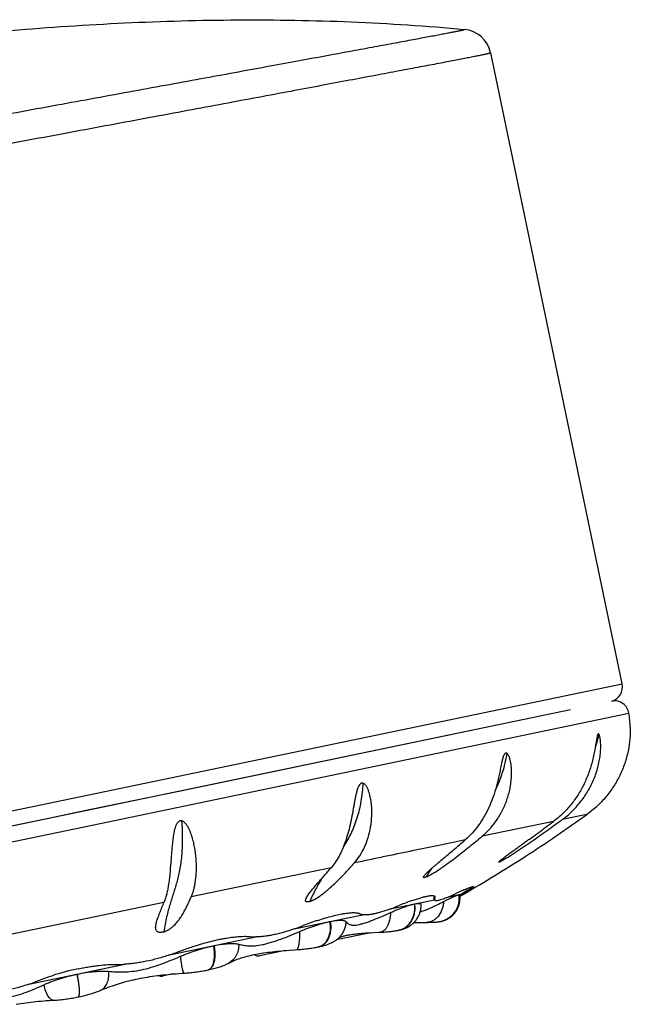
# Model space of a CAD drawing. Header units: millimetres. Extents: x -139 to 522, y -59 to 433.
# Tile 40 of 40: x 502 to 522, y 361 to 394. Entities that reach past the tile are written whole.
import ezdxf

# ---------------------------------------------------------------- set-up
doc = ezdxf.new("R2010")
doc.units = ezdxf.units.MM
doc.header["$LTSCALE"] = 23.1
doc.layers.get('0').update_dxf_attribs({"linetype": 'CONTINUOUS'})

msp = doc.modelspace()

# ---------------------------------------------------------------- linework, layer by layer
at = {"color": 7, "linetype": 'CONTINUOUS'}
for p, q in [((522.141, 371.66), (517.7, 392.977)), ((520.399, 370.786), (479.096, 362.18)), ((504.245, 366.889), (522.37, 370.665)), ((520.399, 370.786), (507.164, 368.025)), ((522.413, 370.195), (522.413, 370.177)), ((507.164, 368.025), (504.202, 367.408)), ((504.202, 367.408), (502.823, 367.121)), ((502.823, 367.121), (501.191, 366.781)), ((478.718, 361.569), (504.245, 366.889)), ((518.854, 365.817), (518.865, 365.825)), ((516.902, 364.672), (516.722, 364.557)), ((516.917, 364.646), (516.805, 364.574)), ((514.313, 364.055), (515.8, 364.365)), ((515.789, 364.382), (515.799, 364.364)), ((516.292, 364.467), (516.632, 364.538)), ((516.622, 364.535), (516.633, 364.538)), ((516.633, 364.538), (516.805, 364.574)), ((516.633, 364.538), (516.641, 364.539)), ((516.663, 364.48), (516.692, 364.498)), ((516.692, 364.498), (516.703, 364.505)), ((516.703, 364.505), (516.805, 364.574)), ((511.06, 363.377), (513.377, 363.86)), ((512.275, 363.63), (512.279, 363.631)), ((512.281, 363.631), (512.284, 363.632)), ((515.098, 363.583), (515.112, 363.598)), ((515.112, 363.598), (515.112, 363.598)), ((515.112, 363.598), (515.145, 363.598)), ((515.145, 363.598), (515.218, 363.599)), ((515.181, 363.599), (515.258, 363.6)), ((515.258, 363.6), (515.346, 363.6)), ((515.345, 363.6), (515.538, 363.6)), ((515.555, 363.601), (515.538, 363.601)), ((515.554, 363.601), (515.599, 363.601)), ((515.596, 363.601), (515.639, 363.602)), ((515.636, 363.602), (515.677, 363.602)), ((515.672, 363.602), (515.705, 363.603)), ((515.694, 363.603), (515.727, 363.604)), ((515.721, 363.604), (515.75, 363.605)), ((515.743, 363.604), (515.771, 363.606)), ((515.764, 363.605), (515.79, 363.607)), ((515.785, 363.606), (515.811, 363.608)), ((515.803, 363.607), (515.826, 363.609)), ((515.823, 363.608), (515.837, 363.609)), ((515.835, 363.609), (515.848, 363.61)), ((515.846, 363.61), (515.859, 363.611)), ((515.857, 363.611), (515.869, 363.612)), ((515.868, 363.612), (515.88, 363.613)), ((515.879, 363.613), (515.89, 363.614)), ((515.889, 363.614), (515.9, 363.615)), ((515.9, 363.615), (515.91, 363.616)), ((515.91, 363.616), (515.921, 363.617)), ((515.92, 363.617), (515.931, 363.618)), ((515.93, 363.618), (515.941, 363.619)), ((515.94, 363.619), (515.952, 363.621)), ((515.95, 363.621), (515.962, 363.622)), ((515.96, 363.622), (515.973, 363.624)), ((515.971, 363.624), (515.983, 363.626)), ((515.983, 363.626), (515.994, 363.628)), ((516.002, 363.629), (516.015, 363.632)), ((516.012, 363.631), (516.018, 363.633)), ((516.015, 363.632), (516.026, 363.634)), ((516.024, 363.634), (516.037, 363.637)), ((516.035, 363.636), (516.048, 363.64)), ((516.047, 363.639), (516.06, 363.643)), ((516.059, 363.642), (516.073, 363.646)), ((516.072, 363.646), (516.087, 363.65)), ((516.085, 363.649), (516.1, 363.654)), ((516.099, 363.654), (516.115, 363.659)), ((516.113, 363.658), (516.129, 363.664)), ((516.128, 363.663), (516.144, 363.669)), ((516.143, 363.669), (516.158, 363.675)), ((516.144, 363.669), (516.16, 363.675)), ((516.158, 363.675), (516.175, 363.682)), ((516.174, 363.681), (516.191, 363.689)), ((516.189, 363.688), (516.207, 363.696)), ((516.207, 363.696), (516.224, 363.705)), ((516.238, 363.712), (516.257, 363.722)), ((516.255, 363.721), (516.274, 363.732)), ((516.272, 363.731), (516.291, 363.742)), ((516.289, 363.741), (516.307, 363.753)), ((516.305, 363.752), (516.324, 363.765)), ((516.322, 363.763), (516.341, 363.777)), ((516.339, 363.775), (516.358, 363.79)), ((516.355, 363.788), (516.374, 363.803)), ((516.372, 363.801), (516.391, 363.817)), ((516.389, 363.815), (516.407, 363.832)), ((516.405, 363.83), (516.424, 363.847)), ((516.421, 363.845), (516.44, 363.864)), ((516.437, 363.861), (516.455, 363.88)), ((516.453, 363.878), (516.471, 363.898)), ((513.973, 363.268), (514.006, 363.27)), ((514.049, 363.272), (514.092, 363.274)), ((514.091, 363.274), (514.134, 363.277)), ((514.133, 363.277), (514.176, 363.281)), ((514.175, 363.28), (514.217, 363.284)), ((514.216, 363.284), (514.258, 363.288)), ((514.257, 363.288), (514.298, 363.292)), ((514.297, 363.292), (514.337, 363.296)), ((514.337, 363.296), (514.376, 363.301)), ((514.375, 363.301), (514.415, 363.306)), ((514.414, 363.306), (514.452, 363.311)), ((514.451, 363.311), (514.489, 363.317)), ((514.488, 363.317), (514.526, 363.323)), ((514.525, 363.323), (514.562, 363.33)), ((514.561, 363.329), (514.589, 363.335)), ((514.599, 363.337), (514.587, 363.334)), ((514.599, 363.337), (514.624, 363.343)), ((514.618, 363.341), (514.644, 363.347)), ((514.637, 363.346), (514.663, 363.352)), ((514.94, 363.463), (514.961, 363.476)), ((514.959, 363.475), (514.98, 363.489)), ((514.979, 363.488), (514.999, 363.502)), ((515.038, 363.531), (515.06, 363.549)), ((515.058, 363.548), (515.08, 363.567)), ((515.078, 363.565), (515.1, 363.586)), ((506.853, 362.5), (509.773, 363.109)), ((512.456, 362.987), (512.478, 363.003)), ((512.478, 363.003), (512.501, 363.02)), ((513.657, 363.252), (512.485, 363.008)), ((512.632, 363.143), (512.633, 363.144)), ((513.521, 363.224), (513.523, 363.224)), ((513.612, 363.249), (513.756, 363.257)), ((508.347, 362.811), (508.351, 362.812)), ((510.771, 362.651), (509.893, 362.468)), ((510.804, 362.653), (510.892, 362.66)), ((510.891, 362.66), (511.038, 362.67)), ((510.981, 362.666), (511.186, 362.68)), ((511.882, 362.771), (511.879, 362.77)), ((511.879, 362.77), (511.879, 362.77)), ((511.91, 362.777), (511.882, 362.771)), ((502.103, 361.511), (505.34, 362.185)), ((508.852, 362.223), (508.851, 362.223)), ((503.729, 361.849), (503.733, 361.85)), ((505.874, 361.711), (505.953, 361.726)), ((505.953, 361.726), (506.033, 361.74)), ((506.032, 361.74), (506.113, 361.754)), ((506.962, 361.857), (506.622, 361.786)), ((506.981, 361.859), (507.076, 361.866)), ((507.075, 361.866), (507.171, 361.873)), ((504.385, 361.25), (504.436, 361.269)), ((504.435, 361.268), (504.485, 361.288)), ((504.484, 361.287), (504.524, 361.304)), ((502.343, 360.925), (502.429, 360.934)), ((502.429, 360.934), (502.517, 360.942)), ((502.516, 360.942), (502.605, 360.949)), ((502.604, 360.949), (502.694, 360.955)), ((502.693, 360.955), (502.784, 360.961)), ((502.951, 360.971), (502.996, 360.973)), ((502.996, 360.973), (503.051, 360.977)), ((503.05, 360.977), (503.106, 360.981)), ((503.105, 360.981), (503.16, 360.986)), ((503.159, 360.986), (503.214, 360.992)), ((503.213, 360.992), (503.267, 360.998)), ((503.266, 360.998), (503.32, 361.004)), ((503.319, 361.004), (503.372, 361.011)), ((503.371, 361.011), (503.424, 361.019)), ((503.423, 361.019), (503.475, 361.027)), ((503.474, 361.027), (503.526, 361.035)), ((503.525, 361.035), (503.577, 361.044)), ((503.576, 361.043), (503.628, 361.053)), ((503.627, 361.053), (503.678, 361.062)), ((503.677, 361.062), (503.729, 361.072)), ((503.728, 361.072), (503.765, 361.08)), ((503.803, 361.088), (503.765, 361.08)), ((503.797, 361.086), (503.85, 361.098)), ((503.844, 361.097), (503.898, 361.109)), ((503.892, 361.107), (503.946, 361.12)), ((503.94, 361.119), (503.994, 361.132)), ((503.989, 361.131), (504.042, 361.145)), ((504.038, 361.143), (504.091, 361.158)), ((504.087, 361.157), (504.141, 361.171)), ((504.137, 361.17), (504.19, 361.186)), ((504.186, 361.185), (504.239, 361.201)), ((504.236, 361.2), (504.289, 361.217)), ((504.286, 361.216), (504.338, 361.233)), ((504.336, 361.232), (504.387, 361.25))]:
    msp.add_line(p, q, dxfattribs=at)
at = {"color": 9, "linetype": 'CONTINUOUS'}
for p, q in [((478.088, 362.48), (522.141, 371.66)), ((519.818, 367.008), (517.413, 366.507)), ((520.948, 367.243), (520.119, 367.071)), ((512.31, 365.443), (507.59, 364.46)), ((516.917, 364.646), (516.902, 364.672)), ((506.665, 364.267), (504.076, 363.728)), ((515.796, 364.442), (515.81, 364.416)), ((504.076, 363.728), (501.433, 363.177)), ((516.021, 363.633), (516.022, 363.634)), ((514.584, 363.334), (514.585, 363.334)), ((514.585, 363.334), (514.587, 363.334)), ((514.587, 363.334), (514.588, 363.335)), ((514.591, 363.335), (514.592, 363.336))]:
    msp.add_line(p, q, dxfattribs=at)
at = {"color": 7, "linetype": 'CONTINUOUS'}
for points in [[(516.469, 363.895), (516.484, 363.913), (516.499, 363.932), (516.513, 363.952), (516.528, 363.972), (516.542, 363.993), (516.555, 364.015), (516.568, 364.038), (516.58, 364.061), (516.592, 364.086), (516.603, 364.111), (516.613, 364.137), (516.623, 364.164), (516.632, 364.191), (516.64, 364.219), (516.646, 364.248), (516.652, 364.277), (516.657, 364.307), (516.661, 364.338), (516.664, 364.369), (516.665, 364.4), (516.665, 364.432), (516.664, 364.464), (516.662, 364.499)], [(516.471, 363.898), (516.486, 363.916), (516.501, 363.935), (516.516, 363.955), (516.53, 363.976), (516.544, 363.997), (516.557, 364.019), (516.57, 364.042), (516.582, 364.066), (516.594, 364.091), (516.605, 364.116), (516.615, 364.142), (516.625, 364.169), (516.634, 364.197), (516.641, 364.226), (516.648, 364.255), (516.654, 364.284), (516.658, 364.314), (516.662, 364.344), (516.664, 364.375), (516.665, 364.406), (516.665, 364.437), (516.664, 364.468)], [(516.662, 364.499), (516.658, 364.53), (516.657, 364.535)], [(515.1, 363.586), (515.121, 363.606), (515.141, 363.628), (515.16, 363.651), (515.18, 363.675), (515.198, 363.7), (515.216, 363.727), (515.233, 363.754), (515.249, 363.782), (515.265, 363.811), (515.278, 363.841), (515.291, 363.871), (515.303, 363.901), (515.313, 363.932), (515.322, 363.963), (515.33, 363.995), (515.336, 364.026), (515.341, 364.058), (515.345, 364.09), (515.348, 364.122), (515.349, 364.154), (515.349, 364.187), (515.349, 364.201)], [(515.981, 363.626), (515.991, 363.627), (516.004, 363.63)], [(516.206, 363.696), (516.222, 363.704), (516.24, 363.713)], [(513.754, 363.257), (513.908, 363.265), (513.973, 363.268)], [(513.973, 363.268), (514.007, 363.27), (514.049, 363.272)], [(514.656, 363.35), (514.674, 363.355), (514.693, 363.36), (514.711, 363.365), (514.728, 363.37), (514.746, 363.376), (514.764, 363.382), (514.781, 363.388), (514.799, 363.395), (514.817, 363.402), (514.834, 363.409), (514.852, 363.417), (514.87, 363.426), (514.888, 363.434), (514.906, 363.444), (514.924, 363.454)], [(514.663, 363.352), (514.681, 363.357), (514.7, 363.362), (514.718, 363.367), (514.737, 363.373), (514.755, 363.379), (514.773, 363.385), (514.791, 363.392), (514.809, 363.399), (514.828, 363.407), (514.846, 363.415), (514.864, 363.423), (514.883, 363.432), (514.901, 363.442), (514.92, 363.452), (514.942, 363.465)], [(514.999, 363.501), (515.019, 363.516), (515.039, 363.532)], [(511.91, 362.777), (511.946, 362.785), (511.98, 362.793), (512.012, 362.801), (512.043, 362.809), (512.073, 362.818), (512.102, 362.826), (512.131, 362.835), (512.158, 362.844), (512.184, 362.853), (512.21, 362.862), (512.235, 362.872), (512.26, 362.882), (512.283, 362.892), (512.306, 362.903), (512.328, 362.913), (512.35, 362.924), (512.371, 362.936), (512.392, 362.947), (512.413, 362.96), (512.434, 362.973), (512.456, 362.988)], [(512.501, 363.02), (512.524, 363.038), (512.547, 363.057), (512.569, 363.078), (512.592, 363.1), (512.615, 363.123), (512.632, 363.143)], [(512.58, 363.088), (512.58, 363.088), (512.59, 363.092), (512.601, 363.097), (512.615, 363.102), (512.631, 363.108), (512.648, 363.114), (512.668, 363.12), (512.69, 363.127), (512.715, 363.133), (512.742, 363.14), (512.771, 363.148), (512.802, 363.155), (512.835, 363.162), (512.871, 363.169), (512.909, 363.176), (512.949, 363.183), (512.991, 363.189), (513.036, 363.196), (513.083, 363.202), (513.132, 363.208), (513.184, 363.214), (513.238, 363.22), (513.295, 363.226), (513.353, 363.231), (513.414, 363.236), (513.478, 363.241), (513.544, 363.245), (513.612, 363.249)], [(508.852, 362.223), (508.877, 362.237), (508.91, 362.253), (508.944, 362.27), (508.98, 362.286), (509.018, 362.303), (509.057, 362.319), (509.098, 362.336), (509.141, 362.352), (509.185, 362.368), (509.231, 362.383), (509.278, 362.399), (509.327, 362.414), (509.377, 362.429), (509.429, 362.443), (509.482, 362.458), (509.537, 362.471), (509.594, 362.485), (509.652, 362.498), (509.711, 362.511), (509.772, 362.523), (509.835, 362.535), (509.899, 362.547), (509.965, 362.558), (510.033, 362.569), (510.102, 362.579), (510.173, 362.589), (510.246, 362.598), (510.32, 362.607), (510.396, 362.616), (510.475, 362.624), (510.554, 362.632), (510.636, 362.64), (510.72, 362.647), (510.805, 362.654)], [(511.186, 362.68), (511.235, 362.683), (511.283, 362.687), (511.331, 362.691), (511.378, 362.696), (511.425, 362.701), (511.472, 362.706), (511.519, 362.712), (511.565, 362.718), (511.612, 362.724), (511.658, 362.731), (511.704, 362.738), (511.751, 362.746), (511.797, 362.754), (511.844, 362.763), (511.879, 362.77)], [(507.349, 361.886), (507.386, 361.888), (507.433, 361.892), (507.48, 361.895), (507.527, 361.9), (507.574, 361.904), (507.621, 361.91), (507.668, 361.915), (507.715, 361.921), (507.761, 361.927), (507.807, 361.933), (507.853, 361.94), (507.899, 361.947), (507.944, 361.955), (507.989, 361.962), (508.033, 361.97), (508.076, 361.979), (508.12, 361.987), (508.154, 361.994)], [(508.154, 361.994), (508.194, 362.003), (508.245, 362.014), (508.294, 362.026), (508.342, 362.037), (508.388, 362.05), (508.433, 362.062), (508.476, 362.075), (508.518, 362.087), (508.559, 362.1), (508.598, 362.114), (508.635, 362.127), (508.672, 362.141), (508.706, 362.155), (508.74, 362.17), (508.772, 362.184), (508.803, 362.199), (508.833, 362.214), (508.851, 362.223)], [(504.524, 361.304), (504.582, 361.327), (504.65, 361.355), (504.718, 361.381), (504.786, 361.407), (504.855, 361.433), (504.924, 361.457), (504.993, 361.481), (505.063, 361.503), (505.133, 361.526), (505.204, 361.547), (505.276, 361.568), (505.348, 361.588), (505.421, 361.608), (505.495, 361.626), (505.569, 361.645), (505.644, 361.662), (505.72, 361.679), (505.797, 361.695), (505.875, 361.711)], [(506.113, 361.754), (506.195, 361.767), (506.277, 361.779), (506.361, 361.791), (506.446, 361.803), (506.532, 361.813), (506.619, 361.824), (506.708, 361.833), (506.798, 361.842), (506.889, 361.851), (506.982, 361.859)], [(506.113, 361.754), (506.194, 361.767), (506.277, 361.779), (506.361, 361.791), (506.445, 361.803), (506.484, 361.807)], [(507.17, 361.873), (507.268, 361.88), (507.349, 361.885)], [(502.783, 360.961), (502.875, 360.966), (502.951, 360.97)], [(501.67, 360.832), (501.753, 360.846), (501.836, 360.86)], [(501.836, 360.86), (501.919, 360.872), (502.003, 360.885), (502.087, 360.896), (502.172, 360.906), (502.257, 360.916), (502.343, 360.926)], [(501.836, 360.86), (501.919, 360.872), (502.003, 360.884), (502.087, 360.896), (502.171, 360.906), (502.257, 360.916), (502.343, 360.925)]]:
    msp.add_lwpolyline(points, dxfattribs=at)
for centre, radius, start, end in [((516.721, 392.773), 1, 11.77, 84.684), ((521.652, 371.558), 0.5, 286.0318, 11.77), ((521.876, 370.585), 0.5, 9.2484, 99.9198), ((518.914, 370.089), 3.5, 1.7415, 9.4627), ((489.816, 410.712), 53.467, 302.9101, 305.6102), ((491.523, 408.291), 50.507, 300.0411, 302.7603), ((522.179, 352.481), 13.348, 113.776, 115.2203), ((518.71, 354.12), 10.855, 109.9795, 112.3629), ((491.527, 408.284), 50.5, 299.8863, 300.0409), ((511.838, 370.838), 7.22, 290.0456, 292.3254), ((515.305, 363.405), 0.838, 101.9034, 102.0523), ((515.293, 363.452), 0.79, 101.4841, 101.6365), ((515.276, 353.432), 10.79, 108.4332, 111.2266), ((515.856, 364.397), 0.781, 281.7689, 282.164), ((508.486, 370.937), 7.986, 288.8026, 291.1631), ((513.599, 363.444), 0.2, 281.77, 285.7175), ((504.471, 369.643), 7.529, 288.4429, 291.0245), ((509.852, 362.664), 0.2, 228.9786, 281.77), ((505.53, 353.632), 8.583, 101.7822, 107.9106), ((506.581, 361.982), 0.2, 240.8539, 281.77)]:
    msp.add_arc(centre, radius, start, end, dxfattribs=at)
at = {"color": 9, "linetype": 'CONTINUOUS'}
for centre, radius, start, end in [((522.492, 362.434), 5.514, 143.3124, 144.3952), ((519.957, 362.448), 5.192, 145.1381, 148.9947), ((515.857, 364.392), 0.776, 281.2705, 281.7623), ((515.859, 364.382), 0.766, 282.0027, 282.1975), ((514.458, 363.956), 0.635, 281.2424, 281.6853), ((514.462, 363.947), 0.625, 281.7704, 281.9643), ((511.8, 363.15), 0.387, 281.7787, 282.2507), ((511.8, 363.15), 0.388, 282.2514, 284.7677), ((508.118, 362.145), 0.155, 281.8074, 286.5247), ((503.758, 361.098), 0.0195, 279.4408, 281.7703), ((503.755, 361.122), 0.0435, 279.5063, 280.3106), ((503.755, 361.121), 0.0428, 280.309, 281.7681)]:
    msp.add_arc(centre, radius, start, end, dxfattribs=at)
at = {"color": 7, "linetype": 'CONTINUOUS'}
for points, knots in [([(501.51, 393.734), (502.784, 393.842), (505.335, 394.013), (509.166, 394.119), (512.995, 394.055), (515.543, 393.887), (516.813, 393.768)], [0, 0, 0, 0, 0.250407, 0.5004, 0.750153, 1, 1, 1, 1]), ([(520.119, 367.071), (520.232, 367.155), (520.448, 367.338), (520.734, 367.654), (520.937, 367.946), (521.075, 368.194), (521.167, 368.387), (521.245, 368.585), (521.31, 368.788), (521.361, 368.995), (521.391, 369.169), (521.407, 369.308), (521.414, 369.413), (521.418, 369.516), (521.417, 369.619), (521.412, 369.703), (521.406, 369.768), (521.399, 369.815), (521.391, 369.86), (521.381, 369.901), (521.371, 369.932), (521.361, 369.952), (521.355, 369.96), (521.352, 369.963)], [0, 0, 0, 0, 0.127394, 0.255215, 0.383459, 0.447707, 0.51197, 0.576211, 0.640385, 0.704414, 0.768169, 0.799882, 0.83142, 0.862706, 0.893608, 0.923875, 0.938628, 0.952989, 0.966777, 0.979675, 0.991106, 0.995977, 1, 1, 1, 1]), ([(522.413, 370.177), (522.416, 370.055), (522.407, 369.79), (522.349, 369.385), (522.235, 368.967), (522.07, 368.563), (521.855, 368.182), (521.595, 367.83), (521.293, 367.513), (521.066, 367.328), (520.948, 367.243)], [0, 0, 0, 0, 0.107569, 0.232424, 0.359552, 0.487384, 0.615471, 0.743637, 0.871819, 1, 1, 1, 1]), ([(521.352, 369.963), (521.351, 369.965), (521.349, 369.968), (521.344, 369.97), (521.34, 369.972), (521.334, 369.971), (521.326, 369.965), (521.319, 369.954), (521.312, 369.94), (521.304, 369.915), (521.299, 369.895), (521.296, 369.881)], [0, 0, 0, 0, 0.048329, 0.089074, 0.125197, 0.160203, 0.240911, 0.34898, 0.484606, 0.641944, 1, 1, 1, 1]), ([(521.296, 369.881), (521.289, 369.851), (521.277, 369.787), (521.261, 369.69), (521.245, 369.589), (521.223, 369.451), (521.19, 369.278), (521.143, 369.071), (521.086, 368.867), (521.019, 368.665), (520.942, 368.468), (520.827, 368.212), (520.657, 367.908), (520.415, 367.57), (520.136, 367.266), (519.927, 367.089), (519.818, 367.008)], [0, 0, 0, 0, 0.0281, 0.058147, 0.089093, 0.12051, 0.184025, 0.247913, 0.311863, 0.375719, 0.439389, 0.502813, 0.628755, 0.753523, 0.877248, 1, 1, 1, 1]), ([(517.413, 366.507), (517.509, 366.587), (517.69, 366.766), (517.925, 367.071), (518.121, 367.411), (518.246, 367.719), (518.322, 367.977), (518.366, 368.175), (518.395, 368.377), (518.409, 368.581), (518.408, 368.752), (518.396, 368.887), (518.383, 368.987), (518.363, 369.084), (518.34, 369.162), (518.317, 369.22), (518.297, 369.259), (518.273, 369.293), (518.253, 369.31), (518.243, 369.316)], [0, 0, 0, 0, 0.119829, 0.242164, 0.367152, 0.494442, 0.558848, 0.623649, 0.688749, 0.753998, 0.819146, 0.851558, 0.883718, 0.915417, 0.946242, 0.961079, 0.975263, 0.988423, 1, 1, 1, 1]), ([(518.243, 369.316), (518.24, 369.317), (518.234, 369.32), (518.222, 369.322), (518.206, 369.32), (518.189, 369.309), (518.173, 369.293), (518.159, 369.273), (518.143, 369.242), (518.125, 369.198), (518.107, 369.143), (518.092, 369.085), (518.078, 369.026), (518.069, 368.986), (518.065, 368.966)], [0, 0, 0, 0, 0.022109, 0.04342, 0.085826, 0.131999, 0.184052, 0.241556, 0.303148, 0.43421, 0.571622, 0.712584, 0.85565, 1, 1, 1, 1]), ([(518.065, 368.966), (518.051, 368.902), (518.025, 368.775), (517.986, 368.584), (517.943, 368.395), (517.881, 368.147), (517.789, 367.845), (517.653, 367.5), (517.49, 367.178), (517.302, 366.882), (517.087, 366.616), (516.926, 366.46), (516.842, 366.387)], [0, 0, 0, 0, 0.066903, 0.133955, 0.200735, 0.267023, 0.397595, 0.524972, 0.64881, 0.769106, 0.886119, 1, 1, 1, 1]), ([(513.388, 368.304), (513.384, 368.305), (513.377, 368.307), (513.365, 368.308), (513.354, 368.308), (513.338, 368.305), (513.319, 368.297), (513.291, 368.277), (513.263, 368.241), (513.236, 368.193), (513.214, 368.141), (513.195, 368.087), (513.178, 368.031), (513.159, 367.956), (513.138, 367.862), (513.115, 367.748), (513.095, 367.635), (513.081, 367.56), (513.075, 367.522)], [0, 0, 0, 0, 0.012946, 0.025836, 0.038778, 0.05186, 0.078709, 0.106787, 0.166095, 0.228186, 0.291685, 0.35591, 0.420505, 0.485265, 0.614816, 0.743979, 0.872443, 1, 1, 1, 1]), ([(513.096, 365.607), (513.164, 365.683), (513.291, 365.854), (513.446, 366.143), (513.569, 366.468), (513.653, 366.825), (513.687, 367.138), (513.689, 367.398), (513.676, 367.596), (513.653, 367.762), (513.624, 367.893), (513.597, 367.99), (513.563, 368.085), (513.528, 368.16), (513.493, 368.215), (513.455, 368.264), (513.417, 368.296), (513.388, 368.304)], [0, 0, 0, 0, 0.105409, 0.217603, 0.33678, 0.462336, 0.593443, 0.660793, 0.729078, 0.798038, 0.832667, 0.867286, 0.901758, 0.935832, 0.952592, 0.969031, 1, 1, 1, 1]), ([(513.075, 367.522), (513.056, 367.415), (513.018, 367.205), (512.955, 366.897), (512.881, 366.604), (512.796, 366.328), (512.697, 366.072), (512.584, 365.838), (512.457, 365.628), (512.36, 365.502), (512.31, 365.443)], [0, 0, 0, 0, 0.145163, 0.285645, 0.420612, 0.549437, 0.671769, 0.787545, 0.896928, 1, 1, 1, 1]), ([(507.264, 367.028), (507.261, 367.029), (507.253, 367.031), (507.241, 367.031), (507.229, 367.031), (507.213, 367.029), (507.194, 367.023), (507.165, 367.008), (507.134, 366.98), (507.105, 366.94), (507.08, 366.896), (507.054, 366.834), (507.028, 366.754), (507.005, 366.657), (506.987, 366.56), (506.973, 366.462), (506.961, 366.366), (506.95, 366.27), (506.938, 366.143), (506.926, 365.988), (506.912, 365.806), (506.903, 365.686), (506.898, 365.627)], [0, 0, 0, 0, 0.007687, 0.01539, 0.023136, 0.030909, 0.046583, 0.062453, 0.094625, 0.127232, 0.160011, 0.192835, 0.258359, 0.323581, 0.388373, 0.452663, 0.516391, 0.579504, 0.64195, 0.764647, 0.884114, 1, 1, 1, 1]), ([(507.59, 364.46), (507.605, 364.494), (507.634, 364.568), (507.67, 364.686), (507.701, 364.814), (507.736, 365.004), (507.764, 365.266), (507.766, 365.542), (507.752, 365.777), (507.732, 365.962), (507.702, 366.152), (507.66, 366.344), (507.614, 366.504), (507.568, 366.632), (507.528, 366.726), (507.482, 366.818), (507.435, 366.891), (507.392, 366.944), (507.355, 366.981), (507.324, 367.004), (507.301, 367.016), (507.289, 367.021), (507.277, 367.025), (507.269, 367.027), (507.264, 367.028)], [0, 0, 0, 0, 0.041772, 0.086764, 0.135101, 0.186747, 0.299446, 0.423637, 0.489598, 0.557857, 0.628186, 0.700337, 0.774027, 0.811359, 0.848942, 0.886709, 0.924557, 0.943481, 0.962367, 0.981185, 0.985889, 0.990593, 0.995293, 1, 1, 1, 1]), ([(517.981, 365.647), (517.984, 365.651), (517.991, 365.659), (518.004, 365.672), (518.021, 365.687), (518.046, 365.709), (518.083, 365.738), (518.131, 365.775), (518.182, 365.814), (518.235, 365.854), (518.291, 365.895), (518.367, 365.951), (518.465, 366.022), (518.584, 366.108), (518.706, 366.195), (518.828, 366.283), (518.951, 366.372), (519.116, 366.491), (519.323, 366.641), (519.571, 366.823), (519.736, 366.946), (519.818, 367.008)], [0, 0, 0, 0, 0.006191, 0.014328, 0.023973, 0.034789, 0.058987, 0.08558, 0.11379, 0.143147, 0.173355, 0.204218, 0.267376, 0.33186, 0.397231, 0.463219, 0.529644, 0.596383, 0.730484, 0.865087, 1, 1, 1, 1]), ([(520.119, 367.071), (520.034, 367.007), (519.863, 366.881), (519.605, 366.694), (519.345, 366.508), (519.125, 366.354), (518.948, 366.232), (518.814, 366.141), (518.678, 366.05), (518.541, 365.96), (518.425, 365.886), (518.332, 365.827), (518.262, 365.785), (518.193, 365.743), (518.127, 365.704), (518.073, 365.675), (518.034, 365.656), (518.017, 365.647), (518.009, 365.644)], [0, 0, 0, 0, 0.124855, 0.249891, 0.375279, 0.501303, 0.564677, 0.628369, 0.692434, 0.756891, 0.82165, 0.854029, 0.88625, 0.918033, 0.948772, 0.977099, 0.989488, 1, 1, 1, 1]), ([(515.444, 365.16), (515.45, 365.17), (515.465, 365.19), (515.492, 365.221), (515.523, 365.253), (515.569, 365.3), (515.633, 365.359), (515.715, 365.432), (515.801, 365.507), (515.921, 365.61), (516.076, 365.741), (516.266, 365.899), (516.457, 366.06), (516.65, 366.223), (516.778, 366.332), (516.842, 366.387)], [0, 0, 0, 0, 0.018911, 0.040914, 0.065183, 0.091158, 0.146834, 0.206032, 0.267634, 0.33094, 0.460968, 0.593844, 0.728362, 0.863855, 1, 1, 1, 1]), ([(517.413, 366.507), (517.342, 366.446), (517.198, 366.326), (516.98, 366.146), (516.759, 365.969), (516.533, 365.791), (516.339, 365.645), (516.179, 365.529), (516.054, 365.441), (515.924, 365.354), (515.811, 365.282), (515.718, 365.227), (515.647, 365.187), (515.587, 365.157), (515.54, 365.136), (515.517, 365.127), (515.506, 365.123)], [0, 0, 0, 0, 0.118919, 0.238169, 0.358088, 0.479332, 0.602983, 0.666222, 0.730778, 0.796997, 0.865157, 0.89993, 0.934863, 0.969059, 0.985195, 1, 1, 1, 1]), ([(506.898, 365.627), (506.888, 365.489), (506.866, 365.227), (506.827, 364.91), (506.786, 364.681), (506.752, 364.53), (506.712, 364.393), (506.681, 364.307), (506.665, 364.267)], [0, 0, 0, 0, 0.300943, 0.569873, 0.691255, 0.803548, 0.906552, 1, 1, 1, 1]), ([(511.598, 364.308), (511.604, 364.31), (511.617, 364.315), (511.642, 364.324), (511.686, 364.343), (511.746, 364.374), (511.815, 364.413), (511.899, 364.466), (511.996, 364.534), (512.104, 364.617), (512.203, 364.7), (512.326, 364.808), (512.47, 364.944), (512.634, 365.109), (512.792, 365.274), (512.945, 365.439), (513.046, 365.551), (513.096, 365.607)], [0, 0, 0, 0, 0.009913, 0.020035, 0.040615, 0.081667, 0.121384, 0.15948, 0.23141, 0.298971, 0.363346, 0.425403, 0.544859, 0.660588, 0.774412, 0.887382, 1, 1, 1, 1]), ([(518.009, 365.644), (518.005, 365.643), (517.999, 365.64), (517.991, 365.638), (517.985, 365.636), (517.981, 365.636), (517.977, 365.637), (517.977, 365.64), (517.978, 365.641), (517.979, 365.644), (517.98, 365.646), (517.981, 365.647)], [0, 0, 0, 0, 0.239052, 0.43547, 0.582576, 0.681924, 0.743584, 0.799077, 0.836499, 0.882369, 1, 1, 1, 1]), ([(511.472, 364.419), (511.481, 364.438), (511.503, 364.477), (511.541, 364.534), (511.584, 364.594), (511.649, 364.676), (511.736, 364.782), (511.846, 364.91), (511.959, 365.041), (512.115, 365.218), (512.232, 365.353), (512.31, 365.443)], [0, 0, 0, 0, 0.047666, 0.100056, 0.15597, 0.214544, 0.337371, 0.465306, 0.596463, 0.729709, 1, 1, 1, 1]), ([(515.506, 365.123), (515.497, 365.119), (515.481, 365.114), (515.462, 365.11), (515.449, 365.11), (515.441, 365.111), (515.434, 365.114), (515.431, 365.119), (515.43, 365.124), (515.43, 365.129), (515.432, 365.137), (515.436, 365.147), (515.441, 365.155), (515.444, 365.16)], [0, 0, 0, 0, 0.231774, 0.41029, 0.478514, 0.533646, 0.61416, 0.648611, 0.684364, 0.72399, 0.76869, 0.874172, 1, 1, 1, 1]), ([(516.797, 364.696), (516.842, 364.716), (516.905, 364.742), (516.983, 364.773), (517.023, 364.788), (517.05, 364.797), (517.067, 364.802), (517.081, 364.805), (517.093, 364.808), (517.103, 364.809), (517.112, 364.81), (517.118, 364.808), (517.119, 364.805)], [0, 0, 0, 0, 0.42431, 0.594198, 0.734548, 0.793263, 0.844318, 0.88787, 0.924174, 0.953212, 0.974793, 1, 1, 1, 1]), ([(516.902, 364.672), (516.924, 364.687), (516.964, 364.713), (517.018, 364.75), (517.059, 364.78), (517.081, 364.799), (517.09, 364.807)], [0, 0, 0, 0, 0.342644, 0.624794, 0.844137, 1, 1, 1, 1]), ([(517.119, 364.805), (517.121, 364.803), (517.119, 364.798), (517.115, 364.793), (517.11, 364.787), (517.103, 364.78), (517.091, 364.768), (517.071, 364.752), (517.042, 364.731), (516.99, 364.694), (516.947, 364.666), (516.917, 364.646)], [0, 0, 0, 0, 0.028105, 0.051029, 0.080684, 0.117746, 0.162079, 0.272179, 0.411371, 0.579478, 1, 1, 1, 1]), ([(506.406, 363.568), (506.412, 363.596), (506.428, 363.652), (506.466, 363.766), (506.521, 363.911), (506.592, 364.088), (506.641, 364.207), (506.665, 364.267)], [0, 0, 0, 0, 0.114724, 0.233921, 0.481816, 0.738142, 1, 1, 1, 1]), ([(506.666, 363.281), (506.673, 363.283), (506.686, 363.287), (506.711, 363.297), (506.753, 363.315), (506.827, 363.354), (506.944, 363.435), (507.117, 363.602), (507.26, 363.81), (507.374, 364.013), (507.474, 364.21), (507.544, 364.36), (507.59, 364.46)], [0, 0, 0, 0, 0.013427, 0.02679, 0.052982, 0.102272, 0.188727, 0.331478, 0.568059, 0.677645, 0.785401, 1, 1, 1, 1]), ([(511.598, 364.308), (511.588, 364.305), (511.568, 364.299), (511.54, 364.293), (511.516, 364.291), (511.496, 364.292), (511.48, 364.295), (511.468, 364.301), (511.459, 364.309), (511.451, 364.322), (511.448, 364.341), (511.452, 364.366), (511.46, 364.392), (511.468, 364.41), (511.472, 364.419)], [0, 0, 0, 0, 0.124459, 0.235299, 0.328973, 0.404951, 0.465879, 0.515945, 0.559486, 0.600365, 0.68391, 0.777849, 0.883601, 1, 1, 1, 1]), ([(515.001, 364.322), (515.054, 364.341), (515.155, 364.376), (515.299, 364.422), (515.41, 364.454), (515.49, 364.473), (515.544, 364.485), (515.593, 364.495), (515.638, 364.502), (515.672, 364.505), (515.697, 364.507), (515.719, 364.507), (515.744, 364.506), (515.769, 364.503), (515.789, 364.496), (515.801, 364.49), (515.805, 364.486)], [0, 0, 0, 0, 0.201677, 0.383759, 0.544444, 0.616215, 0.682272, 0.742603, 0.796676, 0.844732, 0.866711, 0.887004, 0.923235, 0.953698, 0.978965, 1, 1, 1, 1]), ([(515.32, 363.958), (515.33, 363.96), (515.35, 363.964), (515.396, 363.977), (515.463, 364.001), (515.552, 364.037), (515.652, 364.082), (515.76, 364.132), (515.915, 364.206), (516.033, 364.265), (516.112, 364.306)], [0, 0, 0, 0, 0.032573, 0.071158, 0.16513, 0.278144, 0.405729, 0.544086, 0.690464, 1, 1, 1, 1]), ([(515.789, 364.382), (515.787, 364.386), (515.785, 364.394), (515.784, 364.408), (515.788, 364.424), (515.793, 364.436), (515.796, 364.442)], [0, 0, 0, 0, 0.195379, 0.414782, 0.679801, 1, 1, 1, 1]), ([(515.796, 364.442), (515.797, 364.444), (515.8, 364.451), (515.802, 364.458), (515.804, 364.463)], [0, 0, 0, 0, 0.269335, 1, 1, 1, 1]), ([(515.81, 364.416), (515.808, 364.411), (515.803, 364.4), (515.798, 364.382), (515.799, 364.37), (515.8, 364.365)], [0, 0, 0, 0, 0.30884, 0.69296, 1, 1, 1, 1]), ([(516.292, 364.467), (516.257, 364.452), (516.19, 364.423), (516.096, 364.387), (516.014, 364.359), (515.944, 364.341), (515.895, 364.332), (515.862, 364.331), (515.842, 364.333), (515.826, 364.337), (515.813, 364.343), (515.804, 364.353), (515.801, 364.361), (515.8, 364.365)], [0, 0, 0, 0, 0.218386, 0.41038, 0.574753, 0.710383, 0.816798, 0.859699, 0.896353, 0.927282, 0.953428, 0.976702, 1, 1, 1, 1]), ([(515.804, 364.463), (515.804, 364.465), (515.806, 364.473), (515.806, 364.481), (515.805, 364.486)], [0, 0, 0, 0, 0.271743, 1, 1, 1, 1]), ([(515.805, 364.486), (515.806, 364.485), (515.81, 364.482), (515.813, 364.478), (515.815, 364.474)], [0, 0, 0, 0, 0.25997, 1, 1, 1, 1]), ([(515.815, 364.474), (515.817, 364.471), (515.82, 364.462), (515.821, 364.448), (515.817, 364.432), (515.813, 364.421), (515.81, 364.416)], [0, 0, 0, 0, 0.209031, 0.435503, 0.6955, 1, 1, 1, 1]), ([(516.112, 364.306), (516.172, 364.336), (516.281, 364.39), (516.426, 364.458), (516.536, 364.506), (516.598, 364.528), (516.622, 364.535)], [0, 0, 0, 0, 0.360629, 0.649198, 0.862523, 1, 1, 1, 1]), ([(516.292, 364.467), (516.308, 364.474), (516.375, 364.503), (516.441, 364.533), (516.491, 364.557)], [0, 0, 0, 0, 0.235407, 1, 1, 1, 1]), ([(516.641, 364.539), (516.643, 364.539), (516.647, 364.539), (516.651, 364.539), (516.654, 364.538), (516.657, 364.537), (516.657, 364.535), (516.657, 364.535)], [0, 0, 0, 0, 0.372119, 0.586519, 0.75169, 0.880825, 1, 1, 1, 1]), ([(511.864, 363.668), (511.948, 363.696), (512.112, 363.748), (512.35, 363.814), (512.537, 363.859), (512.661, 363.884), (512.727, 363.896), (512.788, 363.906), (512.861, 363.916), (512.944, 363.925), (513.019, 363.929), (513.087, 363.93), (513.147, 363.926), (513.2, 363.918), (513.245, 363.907), (513.272, 363.896), (513.283, 363.889)], [0, 0, 0, 0, 0.182865, 0.353149, 0.508138, 0.579385, 0.613331, 0.645897, 0.707851, 0.764758, 0.816549, 0.863173, 0.904679, 0.941087, 0.972719, 1, 1, 1, 1]), ([(512.821, 363.619), (512.829, 363.609), (512.846, 363.589), (512.877, 363.562), (512.914, 363.539), (512.979, 363.512), (513.062, 363.503), (513.16, 363.51), (513.254, 363.526), (513.361, 363.553), (513.481, 363.59), (513.609, 363.635), (513.793, 363.705), (514.031, 363.804), (514.222, 363.888), (514.319, 363.932)], [0, 0, 0, 0, 0.024248, 0.049315, 0.075998, 0.105484, 0.179553, 0.228496, 0.287529, 0.35686, 0.435184, 0.520505, 0.610906, 0.801529, 1, 1, 1, 1]), ([(514.313, 364.055), (514.215, 364.018), (514.071, 363.968), (513.884, 363.915), (513.76, 363.885), (513.647, 363.865), (513.545, 363.853), (513.469, 363.851), (513.414, 363.854), (513.389, 363.858), (513.377, 363.86)], [0, 0, 0, 0, 0.326045, 0.471837, 0.604834, 0.724178, 0.82994, 0.922052, 0.962826, 1, 1, 1, 1]), ([(514.319, 363.932), (514.4, 363.969), (514.554, 364.035), (514.743, 364.108), (514.881, 364.155), (514.958, 364.18), (515.016, 364.196), (515.056, 364.207), (515.094, 364.216), (515.118, 364.222), (515.13, 364.225)], [0, 0, 0, 0, 0.309282, 0.582322, 0.703439, 0.813553, 0.864273, 0.911984, 0.957401, 1, 1, 1, 1]), ([(515.136, 364.226), (515.151, 364.229), (515.181, 364.234), (515.223, 364.24), (515.259, 364.242), (515.29, 364.241), (515.314, 364.237), (515.333, 364.229), (515.346, 364.217), (515.348, 364.206), (515.349, 364.201)], [0, 0, 0, 0, 0.204275, 0.386773, 0.543211, 0.673561, 0.778973, 0.862541, 0.93164, 1, 1, 1, 1]), ([(511.251, 363.292), (511.343, 363.332), (511.524, 363.405), (511.75, 363.485), (511.923, 363.539), (512.027, 363.569), (512.107, 363.59), (512.164, 363.604), (512.22, 363.618), (512.257, 363.626), (512.275, 363.63)], [0, 0, 0, 0, 0.277714, 0.541153, 0.665321, 0.783496, 0.840096, 0.894905, 0.948331, 1, 1, 1, 1]), ([(512.284, 363.632), (512.317, 363.639), (512.367, 363.647), (512.432, 363.658), (512.491, 363.666), (512.559, 363.672), (512.633, 363.675), (512.698, 363.672), (512.751, 363.662), (512.787, 363.648), (512.809, 363.633), (512.818, 363.624), (512.821, 363.619)], [0, 0, 0, 0, 0.18505, 0.272514, 0.355653, 0.508642, 0.643394, 0.75925, 0.856032, 0.934781, 0.968685, 1, 1, 1, 1]), ([(513.283, 363.889), (513.296, 363.882), (513.327, 363.869), (513.36, 363.863), (513.378, 363.86)], [0, 0, 0, 0, 0.460471, 1, 1, 1, 1]), ([(506.666, 363.281), (506.661, 363.279), (506.65, 363.276), (506.628, 363.27), (506.592, 363.262), (506.546, 363.258), (506.499, 363.263), (506.463, 363.275), (506.437, 363.292), (506.412, 363.318), (506.394, 363.356), (506.386, 363.407), (506.386, 363.459), (506.394, 363.513), (506.401, 363.55), (506.406, 363.568)], [0, 0, 0, 0, 0.033174, 0.066007, 0.129236, 0.239685, 0.326231, 0.394549, 0.451343, 0.501759, 0.595405, 0.689652, 0.788276, 0.891863, 1, 1, 1, 1]), ([(509.192, 362.864), (509.244, 362.85), (509.355, 362.825), (509.539, 362.804), (509.757, 362.807), (509.962, 362.839), (510.145, 362.882), (510.349, 362.941), (510.613, 363.032), (510.931, 363.157), (511.145, 363.246), (511.251, 363.292)], [0, 0, 0, 0, 0.075179, 0.159408, 0.258407, 0.379019, 0.447972, 0.521424, 0.676663, 0.837278, 1, 1, 1, 1]), ([(511.06, 363.377), (510.94, 363.335), (510.762, 363.278), (510.525, 363.215), (510.358, 363.177), (510.198, 363.147), (510.047, 363.125), (509.928, 363.114), (509.837, 363.109), (509.794, 363.109), (509.773, 363.109)], [0, 0, 0, 0, 0.288967, 0.425657, 0.555983, 0.679066, 0.79451, 0.901811, 0.952113, 1, 1, 1, 1]), ([(507.691, 362.798), (507.785, 362.829), (507.971, 362.885), (508.247, 362.96), (508.472, 363.012), (508.647, 363.048), (508.811, 363.077), (509.004, 363.106), (509.219, 363.126), (509.41, 363.131), (509.528, 363.125), (509.583, 363.118)], [0, 0, 0, 0, 0.152997, 0.30196, 0.444621, 0.513027, 0.57903, 0.703295, 0.815619, 0.914781, 1, 1, 1, 1]), ([(509.583, 363.118), (509.613, 363.115), (509.676, 363.109), (509.74, 363.109), (509.773, 363.109)], [0, 0, 0, 0, 0.47744, 1, 1, 1, 1]), ([(507.172, 362.615), (507.215, 362.632), (507.386, 362.696), (507.56, 362.756), (507.691, 362.798)], [0, 0, 0, 0, 0.249313, 1, 1, 1, 1]), ([(507.219, 362.453), (507.265, 362.473), (507.358, 362.511), (507.546, 362.584), (507.738, 362.649), (507.929, 362.707), (508.048, 362.74), (508.141, 362.764), (508.211, 362.781), (508.279, 362.797), (508.324, 362.807), (508.347, 362.811)], [0, 0, 0, 0, 0.126868, 0.255144, 0.511593, 0.637905, 0.761843, 0.822663, 0.882581, 0.941779, 1, 1, 1, 1]), ([(508.357, 362.813), (508.442, 362.831), (508.603, 362.86), (508.799, 362.882), (508.942, 362.888), (509.035, 362.887), (509.106, 362.881), (509.157, 362.872), (509.181, 362.867), (509.192, 362.864)], [0, 0, 0, 0, 0.307797, 0.582109, 0.704318, 0.81524, 0.913966, 0.958604, 1, 1, 1, 1]), ([(504.794, 361.947), (504.876, 361.94), (505.045, 361.928), (505.311, 361.924), (505.601, 361.942), (505.915, 361.993), (506.243, 362.078), (506.573, 362.19), (506.899, 362.316), (507.113, 362.406), (507.219, 362.453)], [0, 0, 0, 0, 0.097976, 0.202781, 0.317603, 0.445073, 0.582338, 0.722564, 0.862049, 1, 1, 1, 1]), ([(506.853, 362.5), (506.723, 362.456), (506.464, 362.376), (506.137, 362.296), (505.88, 362.247), (505.724, 362.223), (505.602, 362.207), (505.513, 362.198), (505.426, 362.19), (505.368, 362.186), (505.34, 362.185)], [0, 0, 0, 0, 0.265801, 0.525112, 0.650337, 0.771721, 0.830781, 0.888583, 0.945012, 1, 1, 1, 1]), ([(503.741, 361.851), (503.837, 361.871), (504.027, 361.906), (504.261, 361.936), (504.44, 361.95), (504.565, 361.955), (504.683, 361.955), (504.758, 361.951), (504.794, 361.947)], [0, 0, 0, 0, 0.278927, 0.543683, 0.668454, 0.786807, 0.89766, 1, 1, 1, 1]), ([(503.777, 362.033), (503.836, 362.046), (503.953, 362.069), (504.128, 362.099), (504.298, 362.125), (504.516, 362.152), (504.773, 362.174), (504.975, 362.179), (505.071, 362.178)], [0, 0, 0, 0, 0.138238, 0.27404, 0.406782, 0.535644, 0.779174, 1, 1, 1, 1]), ([(505.071, 362.178), (505.115, 362.178), (505.205, 362.178), (505.294, 362.182), (505.34, 362.185)], [0, 0, 0, 0, 0.487254, 1, 1, 1, 1]), ([(502.103, 361.511), (502.128, 361.519), (502.228, 361.554), (502.327, 361.591), (502.4, 361.621)], [0, 0, 0, 0, 0.254306, 1, 1, 1, 1]), ([(502.4, 361.621), (502.479, 361.653), (502.642, 361.715), (502.806, 361.771), (502.891, 361.798)], [0, 0, 0, 0, 0.490927, 1, 1, 1, 1]), ([(502.607, 361.492), (502.648, 361.511), (502.732, 361.548), (502.91, 361.619), (503.095, 361.682), (503.286, 361.74), (503.408, 361.773), (503.507, 361.798), (503.581, 361.816), (503.655, 361.833), (503.704, 361.844), (503.729, 361.849)], [0, 0, 0, 0, 0.115054, 0.234993, 0.485144, 0.61335, 0.742431, 0.807029, 0.871526, 0.935899, 1, 1, 1, 1]), ([(500.057, 360.96), (500.161, 360.958), (500.371, 360.955), (500.694, 360.964), (501.029, 360.991), (501.37, 361.046), (501.704, 361.132), (502.022, 361.24), (502.321, 361.362), (502.513, 361.448), (502.607, 361.492)], [0, 0, 0, 0, 0.117762, 0.239848, 0.367455, 0.50001, 0.632566, 0.76017, 0.882247, 1, 1, 1, 1]), ([(502.103, 361.511), (501.977, 361.467), (501.717, 361.386), (501.319, 361.29), (500.981, 361.231), (500.712, 361.196), (500.578, 361.184), (500.512, 361.179)], [0, 0, 0, 0, 0.247059, 0.500016, 0.753, 0.877672, 1, 1, 1, 1])]:
    msp.add_open_spline(points, degree=3, knots=knots, dxfattribs=at)
at = {"color": 9, "linetype": 'CONTINUOUS'}
for points, knots in [([(483.8, 387.75), (484.642, 387.896), (486.376, 388.201), (489.039, 388.676), (491.333, 389.088), (493.211, 389.427), (494.637, 389.685), (496.066, 389.944), (497.493, 390.204), (498.909, 390.461), (500.761, 390.799), (503.005, 391.208), (505.586, 391.68), (507.63, 392.055), (509.164, 392.336), (510.225, 392.531), (511.22, 392.714), (512.144, 392.884), (512.993, 393.041), (513.764, 393.183), (514.356, 393.293), (514.788, 393.373), (515.079, 393.427), (515.349, 393.478), (515.597, 393.524), (515.822, 393.566), (516.024, 393.605), (516.204, 393.639), (516.339, 393.665), (516.436, 393.684), (516.5, 393.696), (516.558, 393.708), (516.611, 393.718), (516.657, 393.728), (516.698, 393.736), (516.728, 393.743), (516.75, 393.747), (516.764, 393.751), (516.776, 393.754), (516.787, 393.757), (516.796, 393.759), (516.803, 393.762), (516.807, 393.764), (516.81, 393.765), (516.812, 393.766), (516.813, 393.767), (516.813, 393.768), (516.812, 393.768), (516.813, 393.768), (516.813, 393.768)], [0, 0, 0, 0, 0.076398, 0.157427, 0.241774, 0.284745, 0.328, 0.37135, 0.414604, 0.45757, 0.500057, 0.582841, 0.661485, 0.734585, 0.768645, 0.800839, 0.831026, 0.859069, 0.884845, 0.908242, 0.929155, 0.938651, 0.947494, 0.955678, 0.963188, 0.970013, 0.976155, 0.981606, 0.986361, 0.988477, 0.990418, 0.992184, 0.993775, 0.995191, 0.996433, 0.997501, 0.997968, 0.998389, 0.998766, 0.999099, 0.99938, 0.9996, 0.999771, 0.999836, 0.999886, 0.999925, 0.999946, 0.999968, 1, 1, 1, 1]), ([(517.7, 392.977), (517.7, 392.977), (517.7, 392.976), (517.699, 392.976), (517.699, 392.976), (517.698, 392.975), (517.697, 392.975), (517.695, 392.974), (517.693, 392.973), (517.691, 392.971), (517.687, 392.97), (517.681, 392.967), (517.673, 392.965), (517.663, 392.961), (517.652, 392.958), (517.639, 392.955), (517.618, 392.949), (517.589, 392.942), (517.549, 392.933), (517.503, 392.923), (517.451, 392.912), (517.393, 392.9), (517.328, 392.887), (517.23, 392.867), (517.092, 392.839), (516.909, 392.803), (516.701, 392.763), (516.47, 392.718), (516.216, 392.669), (515.938, 392.616), (515.638, 392.559), (515.315, 392.498), (514.97, 392.432), (514.467, 392.337), (513.786, 392.209), (512.908, 392.044), (511.953, 391.865), (510.924, 391.672), (509.827, 391.467), (508.666, 391.25), (507.446, 391.022), (505.718, 390.7), (503.455, 390.278), (500.644, 389.756), (497.743, 389.217), (494.802, 388.673), (491.875, 388.134), (489.014, 387.61), (486.268, 387.115), (484.482, 386.8), (483.616, 386.651)], [0, 0, 0, 0, 0.000006, 0.000014, 0.000025, 0.000056, 0.000098, 0.000152, 0.000217, 0.000293, 0.00038, 0.000588, 0.00084, 0.001136, 0.001478, 0.001864, 0.002296, 0.003295, 0.004474, 0.005833, 0.007373, 0.009092, 0.010991, 0.013068, 0.017756, 0.023151, 0.029248, 0.036039, 0.043516, 0.051672, 0.060498, 0.069982, 0.080116, 0.090886, 0.11429, 0.140089, 0.168168, 0.198401, 0.230652, 0.264776, 0.300621, 0.338027, 0.416842, 0.499812, 0.585453, 0.672233, 0.758601, 0.843013, 0.923961, 1, 1, 1, 1]), ([(521.352, 369.964), (521.344, 369.927), (521.31, 369.778), (521.269, 369.632), (521.234, 369.523)], [0, 0, 0, 0, 0.249153, 1, 1, 1, 1]), ([(518.243, 369.316), (518.208, 369.095), (518.112, 368.663), (517.949, 368.251), (517.852, 368.057)], [0, 0, 0, 0, 0.506291, 1, 1, 1, 1]), ([(513.388, 368.304), (513.375, 368.099), (513.332, 367.701), (513.22, 367.221), (513.095, 366.866), (512.953, 366.54), (512.823, 366.31), (512.731, 366.163)], [0, 0, 0, 0, 0.272161, 0.529273, 0.651414, 0.769983, 1, 1, 1, 1]), ([(507.264, 367.028), (507.277, 366.831), (507.288, 366.542), (507.282, 366.164), (507.263, 365.825), (507.223, 365.505), (507.163, 365.207), (507.113, 365.001), (507.056, 364.803), (506.995, 364.609), (506.932, 364.415), (506.87, 364.215), (506.81, 364.005), (506.733, 363.695), (506.689, 363.45), (506.666, 363.28)], [0, 0, 0, 0, 0.154697, 0.227373, 0.296143, 0.421793, 0.479507, 0.534739, 0.588315, 0.641193, 0.694336, 0.748753, 0.805487, 0.865583, 1, 1, 1, 1]), ([(516.842, 366.387), (516.705, 366.359), (516.425, 366.301), (515.996, 366.212), (515.55, 366.119), (515.089, 366.023), (514.612, 365.923), (514.119, 365.821), (513.612, 365.715), (513.27, 365.643), (513.096, 365.607)], [0, 0, 0, 0, 0.109797, 0.224347, 0.343317, 0.466587, 0.594018, 0.725471, 0.860794, 1, 1, 1, 1]), ([(511.999, 365.086), (511.924, 364.967), (511.778, 364.714), (511.655, 364.448), (511.598, 364.308)], [0, 0, 0, 0, 0.482611, 1, 1, 1, 1]), ([(516.112, 364.306), (516.108, 364.258), (516.094, 364.164), (516.042, 363.99), (515.958, 363.834), (515.842, 363.715), (515.747, 363.65), (515.645, 363.61), (515.573, 363.601), (515.538, 363.601)], [0, 0, 0, 0, 0.144661, 0.285639, 0.549045, 0.670469, 0.78499, 0.894001, 1, 1, 1, 1]), ([(516.633, 364.538), (516.641, 364.488), (516.647, 364.387), (516.629, 364.236), (516.582, 364.092), (516.51, 363.959), (516.414, 363.842), (516.297, 363.746), (516.165, 363.674), (516.07, 363.644), (516.021, 363.633)], [0, 0, 0, 0, 0.125759, 0.251386, 0.376795, 0.501931, 0.626777, 0.751357, 0.875734, 1, 1, 1, 1]), ([(516.022, 363.634), (516.07, 363.644), (516.165, 363.675), (516.297, 363.747), (516.412, 363.843), (516.508, 363.959), (516.581, 364.092), (516.627, 364.236), (516.646, 364.387), (516.639, 364.488), (516.631, 364.538)], [0, 0, 0, 0, 0.1234, 0.247575, 0.372327, 0.497414, 0.622696, 0.748262, 0.874065, 1, 1, 1, 1]), ([(514.319, 363.932), (514.315, 363.845), (514.299, 363.719), (514.254, 363.563), (514.212, 363.464), (514.162, 363.382), (514.105, 363.32), (514.041, 363.28), (513.995, 363.269), (513.973, 363.268)], [0, 0, 0, 0, 0.324312, 0.47148, 0.60497, 0.723269, 0.826582, 0.917052, 1, 1, 1, 1]), ([(514.592, 363.336), (514.637, 363.345), (514.724, 363.373), (514.844, 363.443), (514.948, 363.536), (515.034, 363.651), (515.097, 363.782), (515.137, 363.925), (515.151, 364.075), (515.143, 364.176), (515.135, 364.226)], [0, 0, 0, 0, 0.118718, 0.238071, 0.359022, 0.482489, 0.608715, 0.737458, 0.868136, 1, 1, 1, 1]), ([(514.592, 363.336), (514.636, 363.345), (514.722, 363.373), (514.841, 363.443), (514.944, 363.536), (515.029, 363.651), (515.092, 363.782), (515.131, 363.925), (515.145, 364.075), (515.137, 364.175), (515.129, 364.225)], [0, 0, 0, 0, 0.117353, 0.236221, 0.357473, 0.481269, 0.607743, 0.73674, 0.867773, 1, 1, 1, 1]), ([(512.283, 363.632), (512.3, 363.534), (512.306, 363.385), (512.272, 363.196), (512.227, 363.068), (512.163, 362.958), (512.084, 362.868), (511.989, 362.804), (511.919, 362.778), (511.883, 362.771)], [0, 0, 0, 0, 0.286362, 0.422868, 0.552209, 0.673491, 0.78699, 0.89495, 1, 1, 1, 1]), ([(511.899, 362.775), (511.933, 362.784), (511.999, 362.811), (512.088, 362.878), (512.164, 362.968), (512.246, 363.118), (512.299, 363.345), (512.291, 363.534), (512.274, 363.63)], [0, 0, 0, 0, 0.102695, 0.210261, 0.324799, 0.447032, 0.713102, 1, 1, 1, 1]), ([(512.633, 363.144), (512.662, 363.176), (512.713, 363.247), (512.771, 363.364), (512.809, 363.489), (512.819, 363.576), (512.82, 363.62)], [0, 0, 0, 0, 0.249071, 0.49855, 0.748767, 1, 1, 1, 1]), ([(511.147, 362.677), (511.152, 362.677), (511.161, 362.68), (511.173, 362.69), (511.184, 362.705), (511.194, 362.725), (511.204, 362.75), (511.213, 362.78), (511.222, 362.815), (511.232, 362.87), (511.243, 362.949), (511.251, 363.054), (511.255, 363.17), (511.255, 363.252), (511.254, 363.294)], [0, 0, 0, 0, 0.019716, 0.042689, 0.071074, 0.105976, 0.147771, 0.196481, 0.251995, 0.314121, 0.457059, 0.62184, 0.804347, 1, 1, 1, 1]), ([(508.357, 362.814), (508.366, 362.764), (508.38, 362.667), (508.387, 362.523), (508.381, 362.387), (508.361, 362.266), (508.332, 362.177), (508.303, 362.116), (508.272, 362.068), (508.233, 362.029), (508.189, 362.004), (508.165, 361.996), (508.154, 361.994)], [0, 0, 0, 0, 0.165767, 0.325639, 0.4753, 0.611063, 0.730362, 0.783553, 0.832625, 0.920377, 0.960779, 1, 1, 1, 1]), ([(508.162, 361.996), (508.173, 361.999), (508.194, 362.008), (508.223, 362.028), (508.25, 362.054), (508.285, 362.099), (508.322, 362.171), (508.353, 362.275), (508.371, 362.394), (508.376, 362.527), (508.368, 362.668), (508.355, 362.763), (508.346, 362.812)], [0, 0, 0, 0, 0.037212, 0.076356, 0.118504, 0.164377, 0.268283, 0.388954, 0.525387, 0.675136, 0.834737, 1, 1, 1, 1]), ([(509.192, 362.864), (509.193, 362.83), (509.191, 362.763), (509.176, 362.665), (509.149, 362.571), (509.11, 362.483), (509.06, 362.403), (508.98, 362.308), (508.905, 362.252), (508.852, 362.223)], [0, 0, 0, 0, 0.132506, 0.262726, 0.390546, 0.516024, 0.639345, 0.760865, 1, 1, 1, 1]), ([(507.219, 362.453), (507.223, 362.413), (507.231, 362.336), (507.246, 362.227), (507.262, 362.129), (507.276, 362.057), (507.289, 362.006), (507.297, 361.975), (507.306, 361.948), (507.315, 361.926), (507.323, 361.908), (507.332, 361.896), (507.34, 361.887), (507.346, 361.885), (507.349, 361.886)], [0, 0, 0, 0, 0.202579, 0.390263, 0.558573, 0.703365, 0.765741, 0.821011, 0.868947, 0.909362, 0.942156, 0.967439, 0.985981, 1, 1, 1, 1]), ([(504.524, 361.304), (504.548, 361.314), (504.596, 361.34), (504.657, 361.395), (504.71, 361.463), (504.751, 361.543), (504.78, 361.634), (504.805, 361.769), (504.803, 361.876), (504.794, 361.947)], [0, 0, 0, 0, 0.106352, 0.215343, 0.329124, 0.449274, 0.576665, 0.711352, 1, 1, 1, 1]), ([(503.729, 361.849), (503.745, 361.765), (503.767, 361.641), (503.788, 361.481), (503.798, 361.375), (503.803, 361.282), (503.803, 361.205), (503.798, 361.151), (503.791, 361.118), (503.786, 361.105), (503.784, 361.099)], [0, 0, 0, 0, 0.340529, 0.497358, 0.639618, 0.763653, 0.866423, 0.945645, 0.975929, 1, 1, 1, 1]), ([(503.775, 361.082), (503.784, 361.086), (503.795, 361.103), (503.804, 361.129), (503.811, 361.171), (503.815, 361.237), (503.813, 361.312), (503.809, 361.382), (503.802, 361.463), (503.789, 361.572), (503.768, 361.71), (503.75, 361.804), (503.741, 361.852)], [0, 0, 0, 0, 0.040117, 0.069403, 0.105712, 0.200145, 0.322145, 0.392435, 0.46819, 0.633564, 0.812817, 1, 1, 1, 1]), ([(502.607, 361.492), (502.621, 361.419), (502.649, 361.315), (502.702, 361.189), (502.745, 361.111), (502.792, 361.049), (502.843, 361.003), (502.888, 360.979), (502.924, 360.971), (502.942, 360.97), (502.951, 360.971)], [0, 0, 0, 0, 0.334563, 0.483088, 0.61624, 0.732827, 0.83343, 0.920592, 0.960828, 1, 1, 1, 1]), ([(503.784, 361.099), (503.782, 361.095), (503.778, 361.088), (503.772, 361.082), (503.769, 361.081)], [0, 0, 0, 0, 0.567146, 1, 1, 1, 1])]:
    msp.add_open_spline(points, degree=3, knots=knots, dxfattribs=at)
for points in [[(503.769, 361.081), (503.768, 361.08), (503.767, 361.08), (503.765, 361.08)], [(503.77, 361.081), (503.771, 361.081), (503.773, 361.081), (503.775, 361.082)]]:
    msp.add_open_spline(points, degree=3, dxfattribs=at)

doc.saveas('drawing.dxf')
